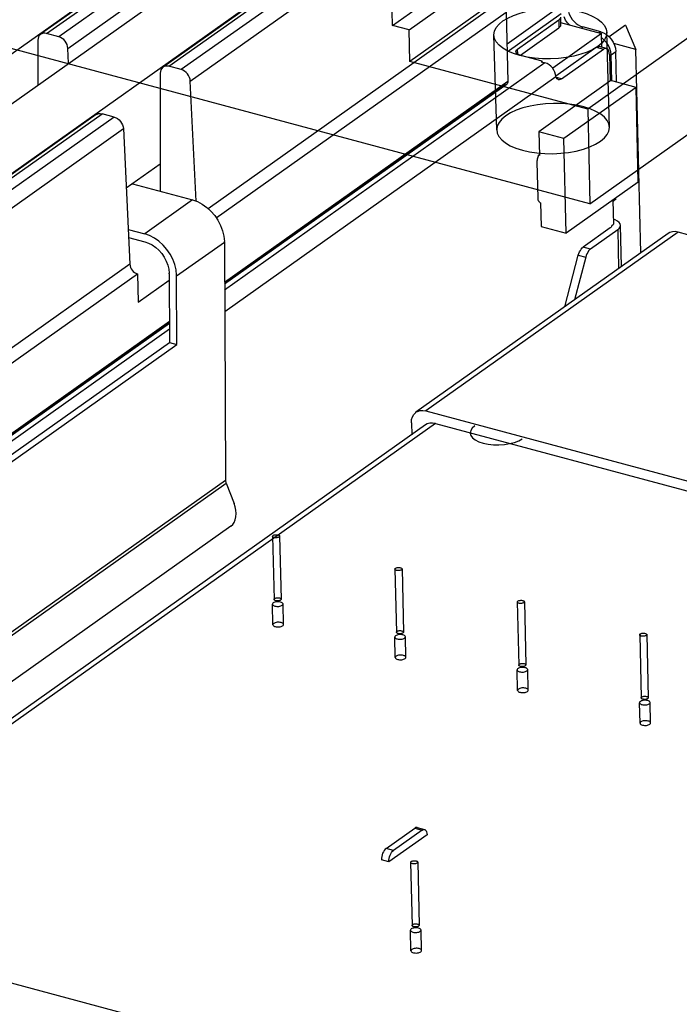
# Model space of a CAD drawing. Header units: millimetres. Extents: x 6 to 414, y 7 to 290.
# Tile 117 of 256: x 122.41 to 124.28, y 151.43 to 154.22. Entities that reach past the tile are written whole.
import ezdxf

# ---------------------------------------------------------------- set-up
doc = ezdxf.new("R2010")
doc.units = ezdxf.units.MM
doc.header["$LTSCALE"] = 23.1
doc.layers.get('0').update_dxf_attribs({"linetype": 'CONTINUOUS'})

msp = doc.modelspace()

# ---------------------------------------------------------------- linework, layer by layer
at = {"color": 6, "linetype": 'Continuous'}
for p, q in [((123.4686, 154.208), (126.9918, 156.7068)), ((124.0282, 153.702), (127.5514, 156.2008)), ((123.4686, 154.208), (123.4293, 155.5688)), ((124.0282, 153.702), (117.3074, 155.5055)), ((123.5157, 154.1954), (123.868, 154.4453)), ((123.8701, 154.3557), (123.5178, 154.1059)), ((124.4555, 154.2781), (124.0219, 153.9706)), ((123.5157, 154.1954), (123.4686, 154.208)), ((123.5178, 154.1059), (123.5157, 154.1954)), ((123.764, 153.9115), (123.7562, 154.1805)), ((124.0839, 153.9194), (124.0761, 154.1884)), ((124.0219, 153.9706), (123.5178, 154.1059)), ((124.0219, 153.9706), (124.0282, 153.702)), ((123.1285, 152.759), (123.1328, 152.5799)), ((123.1485, 152.7594), (123.1528, 152.5804)), ((123.4755, 152.6659), (123.4797, 152.4868)), ((123.4955, 152.6663), (123.4997, 152.4873)), ((123.1295, 152.5082), (123.1281, 152.5664)), ((123.1594, 152.5089), (123.1581, 152.5671)), ((123.8224, 152.5728), (123.8267, 152.3937)), ((123.8424, 152.5732), (123.8467, 152.3942)), ((124.1694, 152.4796), (124.1736, 152.3006)), ((124.1894, 152.4801), (124.1936, 152.3011)), ((123.4764, 152.4151), (123.475, 152.4733)), ((123.5064, 152.4158), (123.505, 152.474)), ((123.8234, 152.322), (123.822, 152.3802)), ((123.8534, 152.3227), (123.852, 152.3809)), ((124.1703, 152.2289), (124.169, 152.2871)), ((124.2003, 152.2296), (124.199, 152.2878)), ((123.5199, 151.8342), (123.5242, 151.6552)), ((123.5399, 151.8347), (123.5442, 151.6557)), ((123.5209, 151.5834), (123.5195, 151.6416)), ((123.5508, 151.5842), (123.5495, 151.6423))]:
    msp.add_line(p, q, dxfattribs=at)
at = {"color": 7, "linetype": 'Continuous'}
for p, q in [((119.8042, 152.295), (123.6146, 154.9975)), ((119.9496, 152.256), (123.76, 154.9585)), ((120.1512, 152.2019), (123.9616, 154.9044)), ((123.3273, 154.7901), (122.4709, 154.1827)), ((122.4876, 154.1851), (123.344, 154.7925)), ((123.3788, 154.7832), (122.5224, 154.1758)), ((122.5482, 154.1428), (123.4046, 154.7502)), ((123.6743, 154.697), (122.8179, 154.0896)), ((122.8346, 154.092), (123.691, 154.6994)), ((123.7258, 154.6901), (122.8694, 154.0827)), ((122.8952, 154.0497), (123.7516, 154.6571)), ((123.77, 154.2725), (122.946, 153.6881)), ((123.7933, 154.1558), (123.9459, 154.264)), ((122.9688, 153.6623), (123.7912, 154.2455)), ((123.7912, 154.2455), (123.7959, 154.0486)), ((123.7939, 154.1334), (123.9464, 154.2416)), ((123.8232, 154.141), (123.9397, 154.2236)), ((123.9397, 154.2236), (123.9403, 154.2012)), ((123.9445, 154.2311), (123.945, 154.2087)), ((123.9449, 154.2159), (124.0615, 154.1846)), ((123.9594, 154.2231), (123.9554, 154.2319)), ((124.129, 154.2084), (124.0827, 154.1756)), ((124.129, 154.2084), (124.1588, 154.14)), ((122.5224, 154.1758), (122.4876, 154.1851)), ((123.8312, 154.1239), (123.9403, 154.2012)), ((124.0615, 154.1846), (123.9229, 154.0863)), ((124.0036, 154.2001), (124.0084, 154.2035)), ((124.0588, 154.19), (124.0084, 154.2035)), ((124.0588, 154.19), (124.054, 154.1866)), ((124.0588, 154.19), (124.0672, 154.1868)), ((124.0624, 154.1461), (124.0615, 154.1846)), ((122.463, 154.1657), (122.4629, 154.0386)), ((124.0687, 154.1665), (124.0618, 154.1723)), ((124.0752, 154.1593), (124.0687, 154.1665)), ((124.0806, 154.1511), (124.0752, 154.1593)), ((124.0847, 154.1424), (124.0806, 154.1511)), ((124.1588, 154.14), (124.0959, 154.1569)), ((122.5503, 154.1005), (122.5482, 154.1428)), ((123.8191, 154.1308), (123.8184, 154.1335)), ((123.8235, 154.1263), (123.8232, 154.141)), ((123.893, 154.1063), (123.8321, 154.1227)), ((123.9314, 154.065), (124.0459, 154.1462)), ((123.9477, 154.056), (124.0669, 154.1406)), ((124.0459, 154.1462), (124.0669, 154.1406)), ((124.0753, 154.1427), (124.0543, 154.1483)), ((124.0761, 154.1424), (124.0753, 154.1427)), ((124.0838, 154.1252), (124.0833, 154.1304)), ((124.0838, 154.1252), (124.0856, 154.0496)), ((124.0872, 154.1335), (124.0847, 154.1424)), ((124.0883, 154.1243), (124.0872, 154.1335)), ((124.0883, 154.1243), (124.1018, 154.1339)), ((124.09, 154.0497), (124.0883, 154.1243)), ((124.1039, 154.0469), (124.1018, 154.1339)), ((124.1725, 153.5628), (124.1588, 154.14)), ((123.9008, 154.1016), (122.9925, 153.4574)), ((123.893, 154.1063), (123.8903, 154.1044)), ((123.8903, 154.1044), (123.9008, 154.1016)), ((123.8931, 154.1045), (123.893, 154.1063)), ((123.9067, 154.0995), (123.9008, 154.1016)), ((122.81, 154.0726), (122.8097, 153.7376)), ((122.8694, 154.0827), (122.8346, 154.092)), ((123.9319, 154.063), (123.9311, 154.0692)), ((122.9115, 153.7095), (122.8952, 154.0497)), ((123.7959, 154.0486), (122.9924, 153.4787)), ((122.9924, 153.4778), (123.7877, 154.0419)), ((122.9925, 153.4747), (123.7933, 154.0427)), ((122.9929, 153.397), (123.9319, 154.063)), ((124.0876, 154.0513), (123.8833, 153.9063)), ((123.9335, 154.059), (123.9319, 154.063)), ((123.9477, 154.056), (123.9332, 154.0599)), ((124.1591, 154.0321), (124.0876, 154.0513)), ((124.1591, 154.0321), (123.9547, 153.8872)), ((124.1654, 153.7636), (124.1591, 154.0321)), ((122.6282, 153.9551), (121.3544, 153.0517)), ((121.3711, 153.054), (122.6449, 153.9574)), ((122.6797, 153.9481), (122.6449, 153.9574)), ((122.6797, 153.9481), (121.4059, 153.0447)), ((121.4317, 153.0118), (122.7055, 153.9152)), ((122.7055, 153.9152), (122.7239, 153.5306)), ((123.8833, 153.9063), (123.8849, 153.8392)), ((123.9547, 153.8872), (123.8833, 153.9063)), ((123.9611, 153.6186), (123.9547, 153.8872)), ((123.8813, 153.7181), (123.8788, 153.821)), ((123.8828, 153.8398), (123.884, 153.8406)), ((123.8828, 153.8384), (123.8828, 153.8398)), ((123.8849, 153.8392), (123.8828, 153.8398)), ((122.8098, 153.8144), (122.7136, 153.7462)), ((124.1654, 153.7636), (123.9611, 153.6186)), ((122.7312, 153.7587), (122.9014, 153.713)), ((122.9014, 153.713), (122.7659, 153.6169)), ((123.8815, 153.7154), (123.8813, 153.7181)), ((123.8819, 153.713), (123.8815, 153.7154)), ((123.886, 153.7055), (123.8859, 153.7068)), ((123.886, 153.7055), (123.8881, 153.7049)), ((123.8881, 153.7049), (123.8897, 153.6378)), ((124.0936, 153.7118), (124.0952, 153.6445)), ((124.0937, 153.7087), (124.098, 153.7119)), ((124.1023, 153.7156), (124.0981, 153.7119)), ((124.1, 153.6562), (124.0949, 153.6579)), ((122.7192, 153.6295), (122.7659, 153.6169)), ((124.278, 153.6219), (123.563, 153.1147)), ((123.8897, 153.6378), (123.9611, 153.6186)), ((124.0861, 153.634), (124.0091, 153.5794)), ((124.1071, 153.6283), (124.0301, 153.5737)), ((124.0875, 153.635), (124.0861, 153.634)), ((124.0885, 153.6362), (124.0875, 153.635)), ((124.09, 153.6409), (124.0952, 153.6445)), ((124.09, 153.6409), (124.0901, 153.6402)), ((124.09, 153.6409), (124.0901, 153.6396)), ((124.1071, 153.6283), (124.1097, 153.5183)), ((124.1179, 153.524), (124.1151, 153.6408)), ((124.3063, 153.6143), (124.278, 153.6219)), ((122.7203, 153.6069), (122.7664, 153.5946)), ((122.8564, 153.4974), (122.9919, 153.5935)), ((122.9919, 153.5935), (122.9918, 153.5954)), ((122.9919, 153.5935), (122.9953, 152.9177)), ((124.2502, 153.6179), (123.5351, 153.1107)), ((124.0301, 153.5737), (124.0091, 153.5794)), ((123.9573, 153.4101), (123.9953, 153.5559)), ((124.0163, 153.5503), (123.9848, 153.4297)), ((123.9953, 153.5559), (124.0163, 153.5503)), ((122.7239, 153.5306), (121.4663, 152.6386)), ((121.4891, 152.6128), (122.7451, 153.5036)), ((122.7451, 153.5036), (122.747, 153.423)), ((122.747, 153.423), (122.8354, 153.4857)), ((122.8353, 153.5035), (122.8353, 153.5049)), ((122.8353, 153.5035), (122.8363, 153.3089)), ((122.8564, 153.4974), (122.8563, 153.4993)), ((122.8573, 153.3033), (122.8564, 153.4974)), ((122.836, 153.3678), (121.5127, 152.4293)), ((121.5127, 152.4284), (122.836, 153.3669)), ((121.5127, 152.4252), (122.8361, 153.3638)), ((122.8361, 153.3465), (121.5128, 152.4079)), ((121.513, 152.3704), (122.8363, 153.3089)), ((121.5131, 152.3499), (122.8573, 153.3033)), ((122.8363, 153.3089), (122.8573, 153.3033)), ((123.563, 153.1147), (128.339, 151.8331)), ((123.5622, 153.075), (121.3283, 151.4906)), ((123.5901, 153.079), (121.3625, 151.499)), ((123.5221, 153.0812), (123.5229, 153.0471)), ((123.5901, 153.079), (128.3156, 151.8109)), ((122.9953, 152.9177), (121.3801, 151.7721)), ((121.3817, 151.7641), (122.9969, 152.9097)), ((122.9969, 152.9097), (123.0196, 152.8522)), ((123.0105, 152.7875), (121.4494, 151.6803)), ((123.4501, 151.8736), (123.5314, 151.9313)), ((123.5524, 151.9257), (123.4711, 151.868)), ((123.5314, 151.9313), (123.5524, 151.9257)), ((123.5384, 151.9331), (123.5594, 151.9274)), ((123.5594, 151.9274), (123.5601, 151.9272)), ((123.5665, 151.9125), (123.4581, 151.8356)), ((123.4711, 151.868), (123.4501, 151.8736)), ((123.4684, 151.8656), (123.4711, 151.868)), ((123.4581, 151.8356), (123.4371, 151.8412)), ((121.8828, 151.6279), (126.0969, 150.4971))]:
    msp.add_line(p, q, dxfattribs=at)
at = {"color": 6, "linetype": 'Continuous'}
for points in [[(123.7817, 154.2205), (123.7957, 154.229), (123.8117, 154.2364), (123.8301, 154.2428), (123.8501, 154.2481), (123.8713, 154.252), (123.8934, 154.2545), (123.916, 154.2557), (123.9386, 154.2554), (123.9609, 154.2537), (123.9823, 154.2505), (124.0023, 154.2461), (124.0206, 154.2404), (124.0367, 154.2335), (124.0504, 154.2257), (124.0614, 154.217), (124.0694, 154.2077), (124.0744, 154.1978), (124.0761, 154.1877), (124.0745, 154.1774), (124.0696, 154.1673), (124.0617, 154.1577), (124.0505, 154.1484)], [(124.0505, 154.1484), (124.0366, 154.1399), (124.0205, 154.1324), (124.0022, 154.126), (123.9822, 154.1208), (123.961, 154.1169), (123.9388, 154.1143), (123.9163, 154.1132), (123.8936, 154.1135), (123.8714, 154.1152), (123.8499, 154.1183), (123.83, 154.1228), (123.8117, 154.1285), (123.7956, 154.1353), (123.7818, 154.1432), (123.7709, 154.1519), (123.7628, 154.1612), (123.7579, 154.171), (123.7562, 154.1812), (123.7578, 154.1914), (123.7626, 154.2016), (123.7706, 154.2112), (123.7817, 154.2205)], [(124.0583, 153.8794), (124.0694, 153.8887), (124.0774, 153.8983), (124.0822, 153.9083), (124.0839, 153.9185), (124.0823, 153.9285), (124.0775, 153.9383), (124.0697, 153.9476), (124.0589, 153.9563), (124.0453, 153.9641), (124.0293, 153.9711), (124.0112, 153.9768), (123.9913, 153.9814), (123.97, 153.9846), (123.9477, 153.9864), (123.925, 153.9867), (123.9023, 153.9857), (123.8799, 153.9831), (123.8584, 153.9792), (123.8382, 153.974), (123.8196, 153.9675), (123.8035, 153.9601), (123.7895, 153.9516)], [(123.7895, 153.9516), (123.7784, 153.9423), (123.7705, 153.9327), (123.7656, 153.9227), (123.7639, 153.9125), (123.7655, 153.9025), (123.7703, 153.8927), (123.7781, 153.8834), (123.7889, 153.8747), (123.8025, 153.8668), (123.8185, 153.8599), (123.8367, 153.8541), (123.8566, 153.8496), (123.8779, 153.8464), (123.9001, 153.8446), (123.9228, 153.8442), (123.9455, 153.8453), (123.9679, 153.8478), (123.9894, 153.8517), (124.0096, 153.857), (124.0282, 153.8634), (124.0443, 153.8709), (124.0583, 153.8794)]]:
    msp.add_lwpolyline(points, dxfattribs=at)
at = {"color": 7, "linetype": 'Continuous'}
for points in [[(123.9675, 154.2456), (123.9703, 154.2382), (123.9738, 154.2313), (123.9782, 154.2248), (123.9833, 154.2188), (123.989, 154.2136), (123.9952, 154.2093), (124.0016, 154.2059), (124.0084, 154.2035)], [(123.9397, 154.2236), (123.9425, 154.2261), (123.9441, 154.2286)], [(123.945, 154.2087), (123.9446, 154.2062), (123.943, 154.2037), (123.9403, 154.2012)], [(123.97, 154.2092), (123.9648, 154.215), (123.9594, 154.2231)], [(122.4709, 154.1827), (122.4702, 154.1822), (122.4672, 154.1791), (122.4649, 154.1753), (122.4636, 154.1708), (122.463, 154.1657)], [(122.4876, 154.1851), (122.4827, 154.1859), (122.4781, 154.1857), (122.4739, 154.1844), (122.4709, 154.1827)], [(124.0672, 154.1868), (124.075, 154.1822), (124.0823, 154.1761)], [(122.5482, 154.1428), (122.5474, 154.1483), (122.5458, 154.1536), (122.5434, 154.1587), (122.5402, 154.1634), (122.5363, 154.1676), (122.532, 154.1712), (122.5274, 154.1739), (122.5224, 154.1758)], [(124.0823, 154.1761), (124.0888, 154.1689), (124.0941, 154.1607), (124.0982, 154.152), (124.1007, 154.1431), (124.1018, 154.1339)], [(123.8184, 154.1335), (123.8189, 154.136), (123.8205, 154.1385), (123.8232, 154.141)], [(123.8237, 154.1262), (123.8209, 154.1284), (123.8191, 154.1308)], [(123.8321, 154.1227), (123.8274, 154.1243), (123.8237, 154.1262)], [(124.0459, 154.1462), (124.0492, 154.1479), (124.0522, 154.1486), (124.0543, 154.1483)], [(124.0753, 154.1427), (124.0732, 154.1429), (124.0702, 154.1423), (124.0669, 154.1406)], [(124.0807, 154.1382), (124.0786, 154.1409), (124.0761, 154.1424)], [(124.0833, 154.1304), (124.0823, 154.1347), (124.0807, 154.1382)], [(123.9311, 154.0692), (123.9292, 154.0755), (123.9262, 154.0815), (123.9223, 154.0872), (123.9176, 154.0922), (123.9123, 154.0964), (123.9067, 154.0995)], [(122.8178, 154.0896), (122.8172, 154.0891), (122.8142, 154.086), (122.8119, 154.0822), (122.8105, 154.0777), (122.81, 154.0726)], [(122.8346, 154.092), (122.8296, 154.0928), (122.8251, 154.0925), (122.8209, 154.0913), (122.8178, 154.0896)], [(122.8952, 154.0497), (122.8944, 154.0552), (122.8928, 154.0604), (122.8903, 154.0656), (122.8871, 154.0703), (122.8833, 154.0745), (122.879, 154.0781), (122.8744, 154.0808), (122.8694, 154.0827)], [(123.7959, 154.0486), (123.7956, 154.0463), (123.7949, 154.0444), (123.7936, 154.0429), (123.7933, 154.0427)], [(123.9393, 154.0539), (123.9382, 154.0543), (123.9356, 154.0561), (123.9335, 154.059)], [(123.9477, 154.056), (123.9443, 154.0542), (123.9411, 154.0536), (123.9393, 154.0539)], [(122.6281, 153.955), (122.6311, 153.9567), (122.6354, 153.958), (122.6399, 153.9582), (122.6449, 153.9574)], [(122.6797, 153.9481), (122.6847, 153.9462), (122.6893, 153.9435), (122.6936, 153.94), (122.6974, 153.9358), (122.7006, 153.931), (122.7031, 153.9259), (122.7047, 153.9207), (122.7055, 153.9152)], [(123.8788, 153.821), (123.8789, 153.8239), (123.8792, 153.8268), (123.8798, 153.8298), (123.8806, 153.8328), (123.8816, 153.8357), (123.8828, 153.8384)], [(122.9014, 153.713), (122.9155, 153.7081), (122.9289, 153.7011), (122.9418, 153.692), (122.9537, 153.6811), (122.9644, 153.6688), (122.9737, 153.6552), (122.9812, 153.6407), (122.9868, 153.6257), (122.9903, 153.6106), (122.9918, 153.5954)], [(123.8859, 153.7068), (123.8846, 153.7078), (123.8835, 153.7091), (123.8826, 153.7109), (123.8819, 153.713)], [(124.111, 153.6493), (124.1063, 153.653), (124.1, 153.6562)], [(124.1151, 153.6408), (124.114, 153.6452), (124.111, 153.6493)], [(124.0901, 153.6402), (124.0901, 153.6397), (124.0898, 153.6385), (124.0893, 153.6373), (124.0885, 153.6362)], [(124.1071, 153.6283), (124.1116, 153.6324), (124.1143, 153.6366), (124.1151, 153.6408)], [(124.278, 153.6219), (124.2697, 153.6232), (124.262, 153.6228), (124.2549, 153.6205), (124.2502, 153.6179)], [(122.8563, 153.4993), (122.8548, 153.5145), (122.8513, 153.5296), (122.8457, 153.5446), (122.8381, 153.5591), (122.8289, 153.5727), (122.8182, 153.585), (122.8062, 153.5959), (122.7933, 153.605), (122.7799, 153.6119), (122.7659, 153.6169)], [(122.7664, 153.5946), (122.7771, 153.5908), (122.7873, 153.5854), (122.7972, 153.5785), (122.8063, 153.5702), (122.8144, 153.5608), (122.8215, 153.5505), (122.8272, 153.5394), (122.8315, 153.528), (122.8342, 153.5165), (122.8353, 153.5049)], [(123.9953, 153.5559), (123.9969, 153.561), (123.9988, 153.5657), (124.0011, 153.57), (124.0036, 153.5738), (124.0062, 153.5769), (124.0091, 153.5794)], [(124.0246, 153.5682), (124.0221, 153.5643), (124.0198, 153.56)], [(124.0301, 153.5737), (124.0272, 153.5713), (124.0246, 153.5682)], [(124.0198, 153.56), (124.0179, 153.5554), (124.0163, 153.5503)], [(122.7239, 153.5306), (122.7246, 153.5261), (122.7259, 153.5218), (122.7279, 153.5176), (122.7305, 153.5137), (122.7337, 153.5102), (122.7372, 153.5073), (122.741, 153.5051), (122.7451, 153.5036)], [(123.5221, 153.0812), (123.5227, 153.0899), (123.5249, 153.0975), (123.5286, 153.1042), (123.5336, 153.1096), (123.5351, 153.1107)], [(123.5351, 153.1107), (123.5398, 153.1134), (123.547, 153.1156), (123.5546, 153.116), (123.563, 153.1147)], [(123.5901, 153.079), (123.5818, 153.0803), (123.5741, 153.0799), (123.5669, 153.0777), (123.5622, 153.075)], [(122.9953, 152.9177), (122.9953, 152.9164), (122.9955, 152.9151), (122.9957, 152.9138), (122.996, 152.9125), (122.9964, 152.9111), (122.9969, 152.9097)], [(123.0105, 152.7875), (123.0155, 152.7923), (123.0195, 152.7983), (123.0225, 152.8059), (123.0244, 152.8144), (123.025, 152.8236), (123.0244, 152.8333), (123.0226, 152.8427), (123.0196, 152.8522)], [(123.1469, 152.7569), (123.1457, 152.7562), (123.1442, 152.7556), (123.1425, 152.7552), (123.1406, 152.7549), (123.1387, 152.7547), (123.1367, 152.7548), (123.1349, 152.755), (123.1331, 152.7553), (123.1316, 152.7559), (123.1303, 152.7565), (123.1294, 152.7572), (123.1287, 152.7581), (123.1285, 152.7589), (123.1287, 152.7598), (123.1292, 152.7606), (123.1301, 152.7614)], [(123.1301, 152.7614), (123.1313, 152.7622), (123.1328, 152.7627), (123.1345, 152.7632), (123.1364, 152.7635), (123.1383, 152.7636), (123.1403, 152.7636), (123.1422, 152.7634), (123.1439, 152.763), (123.1455, 152.7625), (123.1467, 152.7619), (123.1477, 152.7611), (123.1483, 152.7603), (123.1485, 152.7595), (123.1484, 152.7586), (123.1478, 152.7577), (123.1469, 152.7569)], [(123.4771, 152.6683), (123.4783, 152.669), (123.4798, 152.6696), (123.4815, 152.6701), (123.4834, 152.6704), (123.4853, 152.6705), (123.4873, 152.6705), (123.4891, 152.6703), (123.4909, 152.6699), (123.4924, 152.6694), (123.4937, 152.6688), (123.4946, 152.668), (123.4952, 152.6672), (123.4955, 152.6664), (123.4953, 152.6655), (123.4948, 152.6646), (123.4939, 152.6638)], [(123.4939, 152.6638), (123.4927, 152.6631), (123.4912, 152.6625), (123.4895, 152.6621), (123.4876, 152.6618), (123.4856, 152.6616), (123.4837, 152.6617), (123.4818, 152.6619), (123.4801, 152.6622), (123.4785, 152.6628), (123.4773, 152.6634), (123.4763, 152.6641), (123.4757, 152.665), (123.4755, 152.6658), (123.4756, 152.6667), (123.4762, 152.6675), (123.4771, 152.6683)], [(123.1305, 152.5701), (123.1291, 152.5689), (123.1283, 152.5677), (123.1281, 152.5663), (123.1284, 152.565), (123.1293, 152.5638), (123.1307, 152.5627), (123.1326, 152.5617), (123.1349, 152.561), (123.1375, 152.5604), (123.1404, 152.5601), (123.1433, 152.56), (123.1462, 152.5603), (123.149, 152.5607), (123.1516, 152.5614), (123.1538, 152.5623), (123.1557, 152.5633)], [(123.1557, 152.5633), (123.157, 152.5645), (123.1578, 152.5658), (123.1581, 152.5671), (123.1577, 152.5684), (123.1568, 152.5696), (123.1554, 152.5707), (123.1535, 152.5717), (123.1512, 152.5725), (123.1486, 152.573), (123.1458, 152.5733), (123.1429, 152.5734), (123.1399, 152.5732), (123.1371, 152.5727), (123.1346, 152.5721), (123.1323, 152.5712), (123.1305, 152.5701)], [(123.1512, 152.5779), (123.1499, 152.5772), (123.1485, 152.5766), (123.1468, 152.5761), (123.1449, 152.5758), (123.1429, 152.5757), (123.141, 152.5757), (123.1391, 152.5759), (123.1373, 152.5763), (123.1358, 152.5768), (123.1345, 152.5775), (123.1336, 152.5782), (123.133, 152.579), (123.1328, 152.5799), (123.1329, 152.5808), (123.1334, 152.5816), (123.1344, 152.5824)], [(123.1344, 152.5824), (123.1356, 152.5831), (123.1371, 152.5837), (123.1388, 152.5842), (123.1406, 152.5845), (123.1426, 152.5846), (123.1445, 152.5846), (123.1464, 152.5844), (123.1482, 152.584), (123.1497, 152.5835), (123.151, 152.5828), (123.1519, 152.5821), (123.1525, 152.5813), (123.1528, 152.5804), (123.1526, 152.5795), (123.1521, 152.5787), (123.1512, 152.5779)], [(123.8408, 152.5707), (123.8396, 152.57), (123.8381, 152.5694), (123.8364, 152.569), (123.8345, 152.5687), (123.8326, 152.5685), (123.8307, 152.5686), (123.8288, 152.5688), (123.827, 152.5691), (123.8255, 152.5697), (123.8242, 152.5703), (123.8233, 152.571), (123.8227, 152.5719), (123.8224, 152.5727), (123.8226, 152.5736), (123.8231, 152.5744), (123.824, 152.5752)], [(123.824, 152.5752), (123.8252, 152.5759), (123.8267, 152.5765), (123.8284, 152.577), (123.8303, 152.5773), (123.8323, 152.5774), (123.8342, 152.5774), (123.8361, 152.5772), (123.8379, 152.5768), (123.8394, 152.5763), (123.8406, 152.5757), (123.8416, 152.5749), (123.8422, 152.5741), (123.8424, 152.5733), (123.8423, 152.5724), (123.8417, 152.5715), (123.8408, 152.5707)], [(123.1319, 152.5119), (123.1305, 152.5107), (123.1297, 152.5095), (123.1295, 152.5082), (123.1298, 152.5068), (123.1307, 152.5056), (123.1321, 152.5045), (123.134, 152.5035), (123.1363, 152.5028), (123.1389, 152.5022), (123.1417, 152.5019), (123.1447, 152.5019), (123.1476, 152.5021), (123.1504, 152.5025), (123.153, 152.5032), (123.1552, 152.5041), (123.1571, 152.5052)], [(123.1571, 152.5052), (123.1584, 152.5063), (123.1592, 152.5076), (123.1594, 152.5089), (123.1591, 152.5102), (123.1582, 152.5114), (123.1568, 152.5126), (123.1549, 152.5135), (123.1526, 152.5143), (123.15, 152.5148), (123.1472, 152.5152), (123.1443, 152.5152), (123.1413, 152.515), (123.1385, 152.5146), (123.1359, 152.5139), (123.1337, 152.513), (123.1319, 152.5119)], [(123.4774, 152.477), (123.4761, 152.4758), (123.4753, 152.4745), (123.475, 152.4732), (123.4754, 152.4719), (123.4763, 152.4707), (123.4777, 152.4696), (123.4796, 152.4686), (123.4819, 152.4679), (123.4845, 152.4673), (123.4873, 152.467), (123.4902, 152.4669), (123.4932, 152.4672), (123.496, 152.4676), (123.4985, 152.4683), (123.5008, 152.4692), (123.5026, 152.4702)], [(123.5026, 152.4702), (123.504, 152.4714), (123.5048, 152.4727), (123.505, 152.474), (123.5047, 152.4753), (123.5038, 152.4765), (123.5024, 152.4776), (123.5005, 152.4786), (123.4982, 152.4794), (123.4956, 152.4799), (123.4927, 152.4802), (123.4898, 152.4803), (123.4869, 152.4801), (123.4841, 152.4796), (123.4815, 152.479), (123.4793, 152.4781), (123.4774, 152.477)], [(123.4981, 152.4848), (123.4969, 152.4841), (123.4954, 152.4835), (123.4937, 152.483), (123.4918, 152.4827), (123.4899, 152.4826), (123.4879, 152.4826), (123.4861, 152.4828), (123.4843, 152.4832), (123.4828, 152.4837), (123.4815, 152.4844), (123.4806, 152.4851), (123.4799, 152.4859), (123.4797, 152.4868), (123.4799, 152.4877), (123.4804, 152.4885), (123.4813, 152.4893)], [(123.4813, 152.4893), (123.4825, 152.49), (123.484, 152.4906), (123.4857, 152.4911), (123.4876, 152.4914), (123.4895, 152.4915), (123.4915, 152.4915), (123.4934, 152.4913), (123.4951, 152.4909), (123.4967, 152.4904), (123.4979, 152.4897), (123.4989, 152.489), (123.4995, 152.4882), (123.4997, 152.4873), (123.4996, 152.4864), (123.499, 152.4856), (123.4981, 152.4848)], [(124.1878, 152.4776), (124.1866, 152.4769), (124.1851, 152.4763), (124.1834, 152.4759), (124.1815, 152.4756), (124.1796, 152.4754), (124.1776, 152.4755), (124.1757, 152.4757), (124.174, 152.476), (124.1724, 152.4766), (124.1712, 152.4772), (124.1702, 152.4779), (124.1696, 152.4788), (124.1694, 152.4796), (124.1696, 152.4805), (124.1701, 152.4813), (124.171, 152.4821)], [(124.171, 152.4821), (124.1722, 152.4828), (124.1737, 152.4834), (124.1754, 152.4839), (124.1773, 152.4842), (124.1792, 152.4843), (124.1812, 152.4843), (124.183, 152.4841), (124.1848, 152.4837), (124.1863, 152.4832), (124.1876, 152.4826), (124.1886, 152.4818), (124.1892, 152.481), (124.1894, 152.4802), (124.1892, 152.4793), (124.1887, 152.4784), (124.1878, 152.4776)], [(123.504, 152.4121), (123.5054, 152.4132), (123.5062, 152.4145), (123.5064, 152.4158), (123.5061, 152.4171), (123.5052, 152.4183), (123.5038, 152.4195), (123.5019, 152.4204), (123.4995, 152.4212), (123.4969, 152.4217), (123.4941, 152.4221), (123.4912, 152.4221), (123.4883, 152.4219), (123.4855, 152.4214), (123.4829, 152.4208), (123.4807, 152.4199), (123.4788, 152.4188)], [(123.4788, 152.4188), (123.4775, 152.4176), (123.4767, 152.4164), (123.4764, 152.4151), (123.4768, 152.4137), (123.4776, 152.4125), (123.4791, 152.4114), (123.481, 152.4104), (123.4833, 152.4097), (123.4859, 152.4091), (123.4887, 152.4088), (123.4916, 152.4088), (123.4946, 152.409), (123.4974, 152.4094), (123.4999, 152.4101), (123.5022, 152.411), (123.504, 152.4121)], [(123.8451, 152.3917), (123.8439, 152.391), (123.8424, 152.3904), (123.8407, 152.3899), (123.8388, 152.3896), (123.8368, 152.3895), (123.8349, 152.3895), (123.833, 152.3897), (123.8313, 152.3901), (123.8297, 152.3906), (123.8285, 152.3913), (123.8275, 152.392), (123.8269, 152.3928), (123.8267, 152.3937), (123.8268, 152.3945), (123.8274, 152.3954), (123.8283, 152.3962)], [(123.8283, 152.3962), (123.8295, 152.3969), (123.831, 152.3975), (123.8327, 152.398), (123.8346, 152.3983), (123.8365, 152.3984), (123.8385, 152.3984), (123.8403, 152.3982), (123.8421, 152.3978), (123.8436, 152.3973), (123.8449, 152.3966), (123.8458, 152.3959), (123.8465, 152.3951), (123.8467, 152.3942), (123.8465, 152.3933), (123.846, 152.3925), (123.8451, 152.3917)], [(123.8244, 152.3839), (123.8231, 152.3827), (123.8222, 152.3814), (123.822, 152.3801), (123.8223, 152.3788), (123.8232, 152.3776), (123.8246, 152.3765), (123.8265, 152.3755), (123.8289, 152.3748), (123.8315, 152.3742), (123.8343, 152.3739), (123.8372, 152.3738), (123.8402, 152.374), (123.8429, 152.3745), (123.8455, 152.3752), (123.8477, 152.3761), (123.8496, 152.3771)], [(123.8496, 152.3771), (123.8509, 152.3783), (123.8517, 152.3796), (123.852, 152.3809), (123.8517, 152.3822), (123.8508, 152.3834), (123.8493, 152.3845), (123.8475, 152.3855), (123.8451, 152.3863), (123.8425, 152.3868), (123.8397, 152.3871), (123.8368, 152.3872), (123.8338, 152.387), (123.831, 152.3865), (123.8285, 152.3859), (123.8262, 152.385), (123.8244, 152.3839)], [(123.8258, 152.3257), (123.8244, 152.3245), (123.8236, 152.3233), (123.8234, 152.322), (123.8237, 152.3206), (123.8246, 152.3194), (123.826, 152.3183), (123.8279, 152.3173), (123.8302, 152.3166), (123.8328, 152.316), (123.8357, 152.3157), (123.8386, 152.3157), (123.8415, 152.3159), (123.8443, 152.3163), (123.8469, 152.317), (123.8491, 152.3179), (123.851, 152.3189)], [(123.851, 152.3189), (123.8523, 152.3201), (123.8531, 152.3214), (123.8534, 152.3227), (123.853, 152.324), (123.8521, 152.3252), (123.8507, 152.3264), (123.8488, 152.3273), (123.8465, 152.3281), (123.8439, 152.3286), (123.8411, 152.3289), (123.8382, 152.329), (123.8352, 152.3288), (123.8324, 152.3283), (123.8299, 152.3277), (123.8276, 152.3268), (123.8258, 152.3257)], [(124.1714, 152.2908), (124.17, 152.2896), (124.1692, 152.2883), (124.169, 152.287), (124.1693, 152.2857), (124.1702, 152.2845), (124.1716, 152.2834), (124.1735, 152.2824), (124.1758, 152.2816), (124.1784, 152.2811), (124.1812, 152.2808), (124.1842, 152.2807), (124.1871, 152.2809), (124.1899, 152.2814), (124.1925, 152.2821), (124.1947, 152.283), (124.1966, 152.284)], [(124.1966, 152.284), (124.1979, 152.2852), (124.1987, 152.2865), (124.199, 152.2878), (124.1986, 152.2891), (124.1977, 152.2903), (124.1963, 152.2914), (124.1944, 152.2924), (124.1921, 152.2932), (124.1895, 152.2937), (124.1867, 152.294), (124.1838, 152.2941), (124.1808, 152.2939), (124.178, 152.2934), (124.1754, 152.2928), (124.1732, 152.2919), (124.1714, 152.2908)], [(124.192, 152.2986), (124.1908, 152.2979), (124.1893, 152.2973), (124.1876, 152.2968), (124.1857, 152.2965), (124.1838, 152.2964), (124.1819, 152.2964), (124.18, 152.2966), (124.1782, 152.297), (124.1767, 152.2975), (124.1754, 152.2981), (124.1745, 152.2989), (124.1739, 152.2997), (124.1736, 152.3006), (124.1738, 152.3014), (124.1743, 152.3023), (124.1752, 152.3031)], [(124.1752, 152.3031), (124.1764, 152.3038), (124.1779, 152.3044), (124.1796, 152.3048), (124.1815, 152.3052), (124.1835, 152.3053), (124.1854, 152.3053), (124.1873, 152.3051), (124.1891, 152.3047), (124.1906, 152.3042), (124.1919, 152.3035), (124.1928, 152.3028), (124.1934, 152.302), (124.1936, 152.3011), (124.1935, 152.3002), (124.1929, 152.2994), (124.192, 152.2986)], [(124.1727, 152.2326), (124.1714, 152.2314), (124.1706, 152.2302), (124.1703, 152.2289), (124.1707, 152.2275), (124.1716, 152.2263), (124.173, 152.2252), (124.1749, 152.2242), (124.1772, 152.2235), (124.1798, 152.2229), (124.1826, 152.2226), (124.1855, 152.2226), (124.1885, 152.2228), (124.1913, 152.2232), (124.1938, 152.2239), (124.1961, 152.2248), (124.1979, 152.2258)], [(124.1979, 152.2258), (124.1993, 152.227), (124.2001, 152.2283), (124.2003, 152.2296), (124.2, 152.2309), (124.1991, 152.2321), (124.1977, 152.2333), (124.1958, 152.2342), (124.1935, 152.235), (124.1909, 152.2355), (124.188, 152.2358), (124.1851, 152.2359), (124.1822, 152.2357), (124.1794, 152.2352), (124.1768, 152.2346), (124.1746, 152.2337), (124.1727, 152.2326)], [(123.5384, 151.9331), (123.5368, 151.9333), (123.5342, 151.9328), (123.5314, 151.9313)], [(123.5524, 151.9257), (123.5552, 151.9271), (123.5578, 151.9276), (123.5594, 151.9274)], [(123.5601, 151.9272), (123.5623, 151.9258), (123.564, 151.9236), (123.5653, 151.9205), (123.5662, 151.9168), (123.5665, 151.9125)], [(123.4501, 151.8736), (123.4474, 151.8712), (123.4449, 151.8681), (123.4426, 151.8643), (123.4406, 151.8601), (123.439, 151.8555), (123.4379, 151.8507), (123.4372, 151.8459), (123.4371, 151.8412)], [(123.4581, 151.8356), (123.4582, 151.8403), (123.4589, 151.845), (123.46, 151.8498), (123.4616, 151.8544), (123.4636, 151.8587), (123.4659, 151.8625), (123.4684, 151.8656)], [(123.5383, 151.8322), (123.5371, 151.8315), (123.5356, 151.8309), (123.5339, 151.8305), (123.532, 151.8301), (123.5301, 151.83), (123.5281, 151.83), (123.5263, 151.8302), (123.5245, 151.8306), (123.523, 151.8311), (123.5217, 151.8318), (123.5208, 151.8325), (123.5201, 151.8333), (123.5199, 151.8342), (123.5201, 151.8351), (123.5206, 151.8359), (123.5215, 151.8367)], [(123.5215, 151.8367), (123.5227, 151.8374), (123.5242, 151.838), (123.5259, 151.8385), (123.5278, 151.8388), (123.5297, 151.8389), (123.5317, 151.8389), (123.5336, 151.8387), (123.5353, 151.8383), (123.5369, 151.8378), (123.5381, 151.8372), (123.5391, 151.8364), (123.5397, 151.8356), (123.5399, 151.8347), (123.5398, 151.8339), (123.5392, 151.833), (123.5383, 151.8322)], [(123.5219, 151.6454), (123.5205, 151.6442), (123.5197, 151.6429), (123.5195, 151.6416), (123.5198, 151.6403), (123.5207, 151.6391), (123.5221, 151.638), (123.524, 151.637), (123.5263, 151.6362), (123.5289, 151.6357), (123.5318, 151.6354), (123.5347, 151.6353), (123.5376, 151.6355), (123.5404, 151.636), (123.543, 151.6366), (123.5452, 151.6375), (123.5471, 151.6386)], [(123.5471, 151.6386), (123.5484, 151.6398), (123.5492, 151.6411), (123.5495, 151.6424), (123.5491, 151.6437), (123.5482, 151.6449), (123.5468, 151.646), (123.5449, 151.647), (123.5426, 151.6478), (123.54, 151.6483), (123.5372, 151.6486), (123.5343, 151.6487), (123.5313, 151.6485), (123.5285, 151.648), (123.526, 151.6473), (123.5237, 151.6464), (123.5219, 151.6454)], [(123.5426, 151.6532), (123.5413, 151.6525), (123.5399, 151.6519), (123.5382, 151.6514), (123.5363, 151.6511), (123.5343, 151.651), (123.5324, 151.651), (123.5305, 151.6512), (123.5287, 151.6516), (123.5272, 151.6521), (123.5259, 151.6527), (123.525, 151.6535), (123.5244, 151.6543), (123.5242, 151.6551), (123.5243, 151.656), (123.5248, 151.6569), (123.5258, 151.6577)], [(123.5258, 151.6577), (123.527, 151.6584), (123.5285, 151.659), (123.5302, 151.6594), (123.532, 151.6597), (123.534, 151.6599), (123.5359, 151.6598), (123.5378, 151.6596), (123.5396, 151.6593), (123.5411, 151.6587), (123.5424, 151.6581), (123.5433, 151.6574), (123.5439, 151.6565), (123.5442, 151.6557), (123.544, 151.6548), (123.5435, 151.654), (123.5426, 151.6532)], [(123.5233, 151.5872), (123.5219, 151.586), (123.5211, 151.5847), (123.5209, 151.5834), (123.5212, 151.5821), (123.5221, 151.5809), (123.5235, 151.5798), (123.5254, 151.5788), (123.5277, 151.578), (123.5303, 151.5775), (123.5331, 151.5772), (123.5361, 151.5771), (123.539, 151.5773), (123.5418, 151.5778), (123.5444, 151.5785), (123.5466, 151.5793), (123.5485, 151.5804)], [(123.5485, 151.5804), (123.5498, 151.5816), (123.5506, 151.5829), (123.5508, 151.5842), (123.5505, 151.5855), (123.5496, 151.5867), (123.5482, 151.5878), (123.5463, 151.5888), (123.544, 151.5896), (123.5414, 151.5901), (123.5386, 151.5904), (123.5357, 151.5905), (123.5327, 151.5903), (123.5299, 151.5898), (123.5273, 151.5891), (123.5251, 151.5883), (123.5233, 151.5872)]]:
    msp.add_lwpolyline(points, dxfattribs=at)
at = {"color": 4, "linetype": 'Continuous'}
msp.add_lwpolyline([(123.7018, 153.0719), (123.6946, 153.0656), (123.6903, 153.0588), (123.689, 153.0519), (123.6908, 153.0449), (123.6956, 153.0384), (123.7031, 153.0324), (123.7132, 153.0273), (123.7256, 153.0231), (123.7395, 153.0202), (123.7545, 153.0186), (123.77, 153.0183), (123.7858, 153.0194), (123.8007, 153.0218), (123.8144, 153.0254), (123.8263, 153.0301), (123.8362, 153.0359)], dxfattribs=at)

doc.saveas('drawing.dxf')
